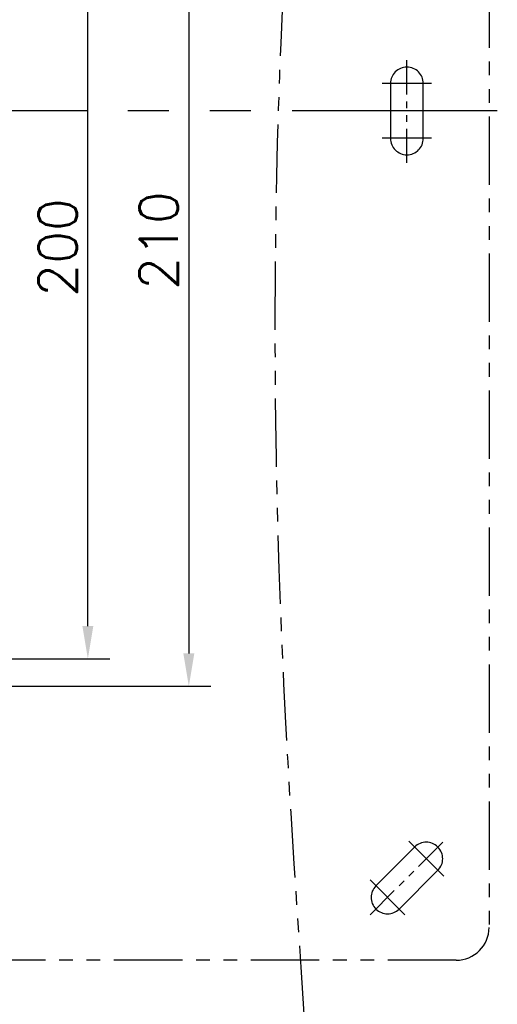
# Model space of a CAD drawing. Extents: x -4258 to -3838, y 2184 to 2778.
# Tile 6 of 20: x -4109 to -4065, y 2331 to 2421. Entities that reach past the tile are written whole.
import ezdxf

# ---------------------------------------------------------------- set-up
doc = ezdxf.new("R2010")
doc.units = 0
doc.header["$LTSCALE"] = 5
doc.header["$MEASUREMENT"] = 0
doc.linetypes.add('PHANTOM', pattern=[2.5, 1.25, -0.25, 0.25, -0.25, 0.25, -0.25])
doc.layers.add('D', color=2, linetype='CONTINUOUS')
doc.layers.add('PH', color=3, linetype='PHANTOM')
doc.styles.add('GHS', font='ROMANS', dxfattribs={"bigfont": 'GHS'})

msp = doc.modelspace()

# ---------------------------------------------------------------- linework, layer by layer
at = {"layer": 'D', "ltscale": 0.6}
for p, q in [((-4093.55, 2462.018), (-4093.55, 2363.018)), ((-4102.77, 2365.518), (-4102.77, 2459.518)), ((-4115.135, 2362.518), (-4100.77, 2362.518)), ((-4112.635, 2360.018), (-4091.55, 2360.018))]:
    msp.add_line(p, q, dxfattribs=at)
for points in [[(-4103.27, 2365.518), (-4102.27, 2365.518), (-4102.77, 2362.518)], [(-4094.05, 2363.018), (-4093.05, 2363.018), (-4093.55, 2360.018)]]:
    msp.add_solid(points, dxfattribs=at)
at = {"layer": 'PH'}
for p, q in [((-4066.135, 2487.018), (-4066.135, 2338.018)), ((-4071.385, 2415.018), (-4075.885, 2415.018)), ((-4075.135, 2415.018), (-4075.135, 2410.018)), ((-4072.135, 2410.018), (-4072.135, 2415.018)), ((-4071.385, 2410.018), (-4075.885, 2410.018)), ((-4073.458, 2345.877), (-4070.276, 2342.695)), ((-4072.927, 2345.347), (-4076.463, 2341.811)), ((-4074.342, 2339.69), (-4070.806, 2343.225)), ((-4076.993, 2342.342), (-4073.811, 2339.16)), ((-4069.135, 2335.018), (-4218.135, 2335.018))]:
    msp.add_line(p, q, dxfattribs=at)
at = {"layer": 'PH', "ltscale": 0.5}
for p, q in [((-4073.635, 2407.768), (-4073.635, 2417.268)), ((-4076.993, 2339.16), (-4070.276, 2345.877))]:
    msp.add_line(p, q, dxfattribs=at)
at = {"layer": 'PH', "ltscale": 3}
msp.add_line((-4065.377, 2412.518), (-4223.008, 2412.518), dxfattribs=at)
at = {"layer": 'PH'}
for centre, radius, start, end in [((-4073.635, 2415.018), 1.5, 0, 180), ((-4073.635, 2410.018), 1.5, 180, 0), ((-4071.867, 2344.286), 1.5, 315, 135), ((-4075.402, 2340.751), 1.5, 135, 315), ((-4069.135, 2338.018), 3, 270, 0)]:
    msp.add_arc(centre, radius, start, end, dxfattribs=at)
msp.add_spline([(-4143.635, 2268.293), (-4132.917, 2247.303), (-4110.13, 2241.54), (-4084.493, 2353.089), (-4071.135, 2533.263)], degree=3, dxfattribs=at)

# ---------------------------------------------------------------- texts
at = {"layer": 'D', "ltscale": 0.6, "char_height": 3.5, "attachment_point": 5, "rotation": 90, "style": 'GHS'}
for s, insert in [('\\A1;210', (-4096.3, 2400.687)), ('\\A1;200', (-4105.52, 2400.059))]:
    msp.add_mtext(s, dxfattribs=dict(at, insert=insert))

doc.saveas('drawing.dxf')
